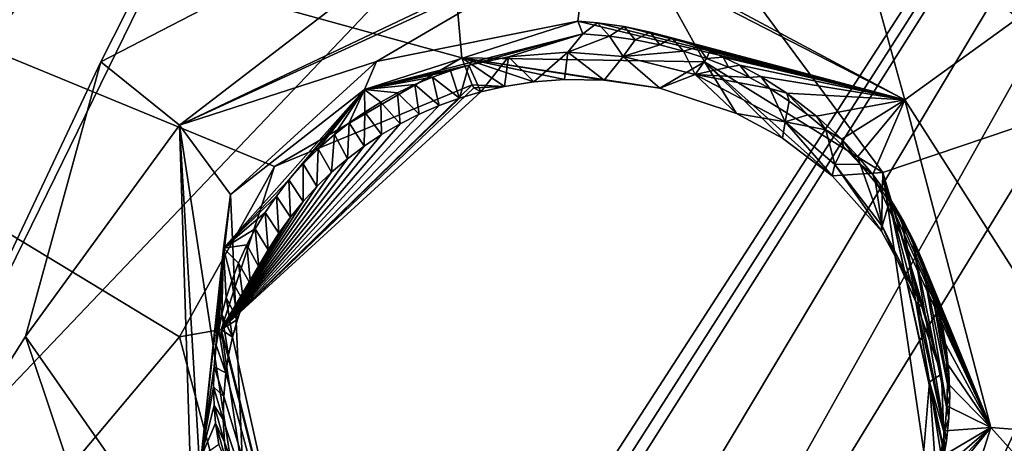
# Model space of a CAD drawing. Header units: millimetres. Extents: x -147 to 294, y -82 to 275.
# Tile 231 of 256: x 196.61 to 202.29, y 190.82 to 193.27. Entities that reach past the tile are written whole.
import ezdxf

# ---------------------------------------------------------------- set-up
doc = ezdxf.new("R2010")
doc.units = ezdxf.units.MM
doc.header["$LTSCALE"] = 67.506716
for name, color, linetype in [('1900', 7, 'CONTINUOUS'), ('1913', 7, 'CONTINUOUS'), ('1914', 7, 'CONTINUOUS'), ('1916', 7, 'CONTINUOUS'), ('2312', 7, 'CONTINUOUS'), ('2348', 7, 'CONTINUOUS'), ('2349', 7, 'CONTINUOUS'), ('2350', 7, 'CONTINUOUS'), ('2351', 7, 'CONTINUOUS'), ('2354', 7, 'CONTINUOUS'), ('2355', 7, 'CONTINUOUS'), ('2362', 7, 'CONTINUOUS'), ('2363', 7, 'CONTINUOUS'), ('753', 7, 'CONTINUOUS'), ('841', 7, 'CONTINUOUS')]:
    doc.layers.add(name, color=color, linetype=linetype)

msp = doc.modelspace()

# ---------------------------------------------------------------- linework, layer by layer
at = {"layer": '1900', "linetype": 'CONTINUOUS'}
for points in [[(198.898, 196.0161, -13.6847), (191.3163, 195.2094, -14.6627), (199.1613, 193.046, -14.4995), (198.898, 196.0161, -13.6847)], [(206.5028, 194.0465, -13.7601), (198.898, 196.0161, -13.6847), (201.5866, 192.3837, -14.5107), (206.5028, 194.0465, -13.7601)], [(201.5866, 192.3837, -14.5107), (198.898, 196.0161, -13.6847), (200.5607, 193.0225, -14.3995), (201.5866, 192.3837, -14.5107)], [(200.5607, 193.0225, -14.3995), (198.898, 196.0161, -13.6847), (199.1613, 193.046, -14.4995), (200.5607, 193.0225, -14.3995)], [(199.1613, 193.046, -14.4995), (191.3163, 195.2094, -14.6627), (198.0818, 192.4189, -14.7682), (199.1613, 193.046, -14.4995)], [(198.0818, 192.4189, -14.7682), (191.3163, 195.2094, -14.6627), (197.5349, 191.4355, -15.0997), (198.0818, 192.4189, -14.7682)], [(197.5349, 191.4355, -15.0997), (191.3163, 195.2094, -14.6627), (195.3507, 188.8339, -16.0673), (197.5349, 191.4355, -15.0997)], [(202.0897, 190.0865, -15.1464), (206.5028, 194.0465, -13.7601), (201.5866, 192.3837, -14.5107), (202.0897, 190.0865, -15.1464)], [(207.7067, 193.2453, -13.9385), (206.5028, 194.0465, -13.7601), (202.0897, 190.0865, -15.1464), (207.7067, 193.2453, -13.9385)], [(212.367, 191.5725, -14.2943), (207.7067, 193.2453, -13.9385), (202.0897, 190.0865, -15.1464), (212.367, 191.5725, -14.2943)], [(198.0882, 189.3691, -15.659), (197.5349, 191.4355, -15.0997), (195.3507, 188.8339, -16.0673), (198.0882, 189.3691, -15.659)]]:
    msp.add_3dface(points, dxfattribs=at)
at = {"layer": '1913', "linetype": 'CONTINUOUS'}
for points in [[(199.1613, 193.046, -14.4995), (198.0818, 192.4189, -14.7682), (199.221, 192.8899, -14.6086), (199.1613, 193.046, -14.4995)], [(199.221, 192.8899, -14.6086), (198.0818, 192.4189, -14.7682), (197.7754, 191.4794, -15.1712), (199.221, 192.8899, -14.6086)], [(199.221, 192.8899, -14.6086), (197.7754, 191.4794, -15.1712), (199.2297, 192.8733, -14.6356), (199.221, 192.8899, -14.6086)], [(199.2297, 192.8733, -14.6356), (197.7754, 191.4794, -15.1712), (199.271, 192.8497, -14.8571), (199.2297, 192.8733, -14.6356)], [(199.271, 192.8497, -14.8571), (197.7754, 191.4794, -15.1712), (199.149, 192.8134, -14.8808), (199.271, 192.8497, -14.8571)], [(199.149, 192.8134, -14.8808), (197.7754, 191.4794, -15.1712), (199.0305, 192.7703, -14.9062), (199.149, 192.8134, -14.8808)], [(199.0305, 192.7703, -14.9062), (197.7754, 191.4794, -15.1712), (198.9158, 192.7207, -14.9332), (199.0305, 192.7703, -14.9062)], [(198.9158, 192.7207, -14.9332), (197.7754, 191.4794, -15.1712), (198.8052, 192.6648, -14.9616), (198.9158, 192.7207, -14.9332)], [(198.8052, 192.6648, -14.9616), (197.7754, 191.4794, -15.1712), (198.6992, 192.603, -14.9914), (198.8052, 192.6648, -14.9616)], [(198.6992, 192.603, -14.9914), (197.7754, 191.4794, -15.1712), (198.5979, 192.5356, -15.0224), (198.6992, 192.603, -14.9914)], [(198.5979, 192.5356, -15.0224), (197.7754, 191.4794, -15.1712), (198.5018, 192.4629, -15.0544), (198.5979, 192.5356, -15.0224)], [(198.5018, 192.4629, -15.0544), (197.7754, 191.4794, -15.1712), (198.411, 192.3853, -15.0875), (198.5018, 192.4629, -15.0544)], [(198.0818, 192.4189, -14.7682), (197.5349, 191.4355, -15.0997), (197.7754, 191.4794, -15.1712), (198.0818, 192.4189, -14.7682)], [(198.411, 192.3853, -15.0875), (197.7754, 191.4794, -15.1712), (198.3259, 192.3032, -15.1212), (198.411, 192.3853, -15.0875)], [(198.3259, 192.3032, -15.1212), (197.7754, 191.4794, -15.1712), (198.2467, 192.2172, -15.1556), (198.3259, 192.3032, -15.1212)], [(198.2467, 192.2172, -15.1556), (197.7754, 191.4794, -15.1712), (198.1736, 192.1274, -15.1904), (198.2467, 192.2172, -15.1556)], [(198.1736, 192.1274, -15.1904), (197.7754, 191.4794, -15.1712), (198.1066, 192.0343, -15.2255), (198.1736, 192.1274, -15.1904)], [(198.1066, 192.0343, -15.2255), (197.7754, 191.4794, -15.1712), (198.046, 191.9383, -15.2609), (198.1066, 192.0343, -15.2255)], [(198.046, 191.9383, -15.2609), (197.7754, 191.4794, -15.1712), (197.9918, 191.8401, -15.2963), (198.046, 191.9383, -15.2609)], [(197.9918, 191.8401, -15.2963), (197.7754, 191.4794, -15.1712), (197.9443, 191.7403, -15.3314), (197.9918, 191.8401, -15.2963)], [(197.9443, 191.7403, -15.3314), (197.7754, 191.4794, -15.1712), (197.9032, 191.6392, -15.3661), (197.9443, 191.7403, -15.3314)], [(197.9032, 191.6392, -15.3661), (197.7754, 191.4794, -15.1712), (197.8684, 191.5368, -15.4006), (197.9032, 191.6392, -15.3661)], [(197.8684, 191.5368, -15.4006), (197.7754, 191.4794, -15.1712), (197.8399, 191.4338, -15.4347), (197.8684, 191.5368, -15.4006)], [(197.5349, 191.4355, -15.0997), (198.0882, 189.3691, -15.659), (197.7754, 191.4794, -15.1712), (197.5349, 191.4355, -15.0997)], [(198.0882, 189.3691, -15.659), (198.2601, 189.5416, -15.6996), (197.7754, 191.4794, -15.1712), (198.0882, 189.3691, -15.659)], [(197.7754, 191.4794, -15.1712), (198.2601, 189.5416, -15.6996), (197.8399, 191.4338, -15.4347), (197.7754, 191.4794, -15.1712)], [(197.8399, 191.4338, -15.4347), (198.2601, 189.5416, -15.6996), (197.8177, 191.3307, -15.468), (197.8399, 191.4338, -15.4347)], [(197.8177, 191.3307, -15.468), (198.2601, 189.5416, -15.6996), (197.8016, 191.2281, -15.5006), (197.8177, 191.3307, -15.468)], [(197.8016, 191.2281, -15.5006), (198.2601, 189.5416, -15.6996), (197.7893, 191.0927, -15.5426), (197.8016, 191.2281, -15.5006)], [(197.7893, 191.0927, -15.5426), (198.2601, 189.5416, -15.6996), (197.787, 190.9591, -15.5829), (197.7893, 191.0927, -15.5426)], [(197.787, 190.9591, -15.5829), (198.2601, 189.5416, -15.6996), (197.794, 190.8283, -15.6214), (197.787, 190.9591, -15.5829)], [(197.794, 190.8283, -15.6214), (198.2601, 189.5416, -15.6996), (197.8097, 190.7008, -15.658), (197.794, 190.8283, -15.6214)]]:
    msp.add_3dface(points, dxfattribs=at)
at = {"layer": '1914', "linetype": 'CONTINUOUS'}
for points in [[(200.5607, 193.0225, -14.3995), (199.1613, 193.046, -14.4995), (200.3024, 192.8716, -14.7442), (200.5607, 193.0225, -14.3995)], [(199.1613, 193.046, -14.4995), (199.221, 192.8899, -14.6086), (199.4078, 192.8812, -14.8333), (199.1613, 193.046, -14.4995)], [(200.3024, 192.8716, -14.7442), (199.1613, 193.046, -14.4995), (199.9809, 192.9173, -14.7632), (200.3024, 192.8716, -14.7442)], [(199.9809, 192.9173, -14.7632), (199.1613, 193.046, -14.4995), (199.7531, 192.9212, -14.7855), (199.9809, 192.9173, -14.7632)], [(199.7531, 192.9212, -14.7855), (199.1613, 193.046, -14.4995), (199.5762, 192.9076, -14.8079), (199.7531, 192.9212, -14.7855)], [(199.5762, 192.9076, -14.8079), (199.1613, 193.046, -14.4995), (199.4078, 192.8812, -14.8333), (199.5762, 192.9076, -14.8079)], [(200.7445, 192.7248, -14.7437), (200.5607, 193.0225, -14.3995), (200.3024, 192.8716, -14.7442), (200.7445, 192.7248, -14.7437)], [(201.5866, 192.3837, -14.5107), (200.5607, 193.0225, -14.3995), (201.2946, 192.3642, -14.7974), (201.5866, 192.3837, -14.5107)], [(201.2946, 192.3642, -14.7974), (200.5607, 193.0225, -14.3995), (201.0093, 192.5814, -14.7604), (201.2946, 192.3642, -14.7974)], [(201.0093, 192.5814, -14.7604), (200.5607, 193.0225, -14.3995), (200.7445, 192.7248, -14.7437), (201.0093, 192.5814, -14.7604)], [(199.221, 192.8899, -14.6086), (199.2297, 192.8733, -14.6356), (199.4078, 192.8812, -14.8333), (199.221, 192.8899, -14.6086)], [(199.2297, 192.8733, -14.6356), (199.271, 192.8497, -14.8571), (199.4078, 192.8812, -14.8333), (199.2297, 192.8733, -14.6356)], [(201.5801, 192.0461, -14.865), (201.5866, 192.3837, -14.5107), (201.2946, 192.3642, -14.7974), (201.5801, 192.0461, -14.865)], [(201.8223, 191.6008, -14.9753), (201.5866, 192.3837, -14.5107), (201.5801, 192.0461, -14.865), (201.8223, 191.6008, -14.9753)], [(202.0897, 190.0865, -15.1464), (201.5866, 192.3837, -14.5107), (201.9122, 190.1729, -15.2068), (202.0897, 190.0865, -15.1464)], [(201.9122, 190.1729, -15.2068), (201.5866, 192.3837, -14.5107), (201.9432, 190.7684, -15.2136), (201.9122, 190.1729, -15.2068)], [(201.9432, 190.7684, -15.2136), (201.5866, 192.3837, -14.5107), (201.9253, 191.2214, -15.0793), (201.9432, 190.7684, -15.2136)], [(201.9253, 191.2214, -15.0793), (201.5866, 192.3837, -14.5107), (201.8223, 191.6008, -14.9753), (201.9253, 191.2214, -15.0793)]]:
    msp.add_3dface(points, dxfattribs=at)
at = {"layer": '1916', "linetype": 'CONTINUOUS'}
msp.add_3dface([(212.367, 191.5725, -14.2943), (202.0897, 190.0865, -15.1464), (211.8759, 190.676, -14.5637), (212.367, 191.5725, -14.2943)], dxfattribs=at)
at = {"layer": '2312', "linetype": 'CONTINUOUS'}
for points in [[(192.3416, 195.9108, -16.7509), (198.8957, 196.6099, -15.9141), (193.5986, 189.0786, -18.5848), (192.3416, 195.9108, -16.7509)], [(193.5986, 189.0786, -18.5848), (198.8957, 196.6099, -15.9141), (195.3974, 189.4536, -18.2883), (193.5986, 189.0786, -18.5848)], [(195.3974, 189.4536, -18.2883), (198.8957, 196.6099, -15.9141), (197.081, 193.0223, -17.0838), (195.3974, 189.4536, -18.2883)], [(197.081, 193.0223, -17.0838), (198.8957, 196.6099, -15.9141), (199.9263, 194.4957, -16.4247), (197.081, 193.0223, -17.0838)], [(196.6463, 191.438, -17.5832), (195.3974, 189.4536, -18.2883), (197.081, 193.0223, -17.0838), (196.6463, 191.438, -17.5832)], [(197.1903, 189.8117, -18.0131), (195.3974, 189.4536, -18.2883), (196.6463, 191.438, -17.5832), (197.1903, 189.8117, -18.0131)]]:
    msp.add_3dface(points, dxfattribs=at)
at = {"layer": '2348', "linetype": 'CONTINUOUS'}
for points in [[(202.2104, 190.9133, -16.9509), (202.0715, 190.4759, -17.0888), (201.8318, 190.4476, -16.2995), (202.2104, 190.9133, -16.9509)], [(201.8659, 190.5439, -16.2635), (202.2104, 190.9133, -16.9509), (201.8318, 190.4476, -16.2995), (201.8659, 190.5439, -16.2635)], [(201.8948, 190.6417, -16.228), (202.2104, 190.9133, -16.9509), (201.8659, 190.5439, -16.2635), (201.8948, 190.6417, -16.228)], [(201.9185, 190.7407, -16.1929), (202.2104, 190.9133, -16.9509), (201.8948, 190.6417, -16.228), (201.9185, 190.7407, -16.1929)], [(202.7755, 190.2847, -17.4465), (202.0715, 190.4759, -17.0888), (202.2104, 190.9133, -16.9509), (202.7755, 190.2847, -17.4465)], [(202.9573, 190.8565, -17.2661), (202.7755, 190.2847, -17.4465), (202.2104, 190.9133, -16.9509), (202.9573, 190.8565, -17.2661)]]:
    msp.add_3dface(points, dxfattribs=at)
at = {"layer": '2349', "linetype": 'CONTINUOUS'}
for points in [[(199.8934, 193.7804, -16.3607), (201.3502, 194.1214, -16.4266), (201.7137, 192.8035, -16.4282), (199.8934, 193.7804, -16.3607)], [(201.3502, 194.1214, -16.4266), (202.3646, 193.2747, -16.6005), (201.7137, 192.8035, -16.4282), (201.3502, 194.1214, -16.4266)], [(199.8934, 193.7804, -16.3607), (201.7137, 192.8035, -16.4282), (199.8905, 193.7412, -16.3403), (199.8934, 193.7804, -16.3607)], [(199.8905, 193.7412, -16.3403), (201.7137, 192.8035, -16.4282), (199.8304, 193.2569, -15.7198), (199.8905, 193.7412, -16.3403)], [(199.8304, 193.2569, -15.7198), (201.7137, 192.8035, -16.4282), (199.9441, 193.2472, -15.7044), (199.8304, 193.2569, -15.7198)], [(202.3646, 193.2747, -16.6005), (202.9573, 190.8565, -17.2661), (201.7137, 192.8035, -16.4282), (202.3646, 193.2747, -16.6005)], [(199.9441, 193.2472, -15.7044), (201.7137, 192.8035, -16.4282), (200.097, 193.2255, -15.6868), (199.9441, 193.2472, -15.7044)], [(200.097, 193.2255, -15.6868), (201.7137, 192.8035, -16.4282), (200.2473, 193.1942, -15.6729), (200.097, 193.2255, -15.6868)], [(200.2473, 193.1942, -15.6729), (201.7137, 192.8035, -16.4282), (200.3724, 193.1603, -15.6638), (200.2473, 193.1942, -15.6729)], [(200.3724, 193.1603, -15.6638), (201.7137, 192.8035, -16.4282), (200.525, 193.1088, -15.6562), (200.3724, 193.1603, -15.6638)], [(200.525, 193.1088, -15.6562), (201.7137, 192.8035, -16.4282), (200.5897, 193.0833, -15.6541), (200.525, 193.1088, -15.6562)], [(200.5897, 193.0833, -15.6541), (201.7137, 192.8035, -16.4282), (200.6682, 193.0494, -15.6525), (200.5897, 193.0833, -15.6541)], [(200.6682, 193.0494, -15.6525), (201.7137, 192.8035, -16.4282), (200.7644, 193.0032, -15.6521), (200.6682, 193.0494, -15.6525)], [(200.7644, 193.0032, -15.6521), (201.7137, 192.8035, -16.4282), (200.8836, 192.938, -15.6541), (200.7644, 193.0032, -15.6521)], [(200.8836, 192.938, -15.6541), (201.7137, 192.8035, -16.4282), (201.0341, 192.8421, -15.6611), (200.8836, 192.938, -15.6541)], [(201.0341, 192.8421, -15.6611), (201.7137, 192.8035, -16.4282), (201.2062, 192.71, -15.6759), (201.0341, 192.8421, -15.6611)], [(201.2062, 192.71, -15.6759), (201.7137, 192.8035, -16.4282), (201.3514, 192.5757, -15.6962), (201.2062, 192.71, -15.6759)], [(201.3514, 192.5757, -15.6962), (201.7137, 192.8035, -16.4282), (201.4441, 192.4762, -15.7138), (201.3514, 192.5757, -15.6962)], [(201.4441, 192.4762, -15.7138), (201.7137, 192.8035, -16.4282), (201.5292, 192.3727, -15.7334), (201.4441, 192.4762, -15.7138)], [(201.7137, 192.8035, -16.4282), (202.2104, 190.9133, -16.9509), (201.5292, 192.3727, -15.7334), (201.7137, 192.8035, -16.4282)], [(202.9573, 190.8565, -17.2661), (202.2104, 190.9133, -16.9509), (201.7137, 192.8035, -16.4282), (202.9573, 190.8565, -17.2661)], [(201.5292, 192.3727, -15.7334), (202.2104, 190.9133, -16.9509), (201.5985, 192.2777, -15.7526), (201.5292, 192.3727, -15.7334)], [(201.5985, 192.2777, -15.7526), (202.2104, 190.9133, -16.9509), (201.6513, 192.1974, -15.7702), (201.5985, 192.2777, -15.7526)], [(201.6513, 192.1974, -15.7702), (202.2104, 190.9133, -16.9509), (201.7061, 192.1043, -15.792), (201.6513, 192.1974, -15.7702)], [(201.7061, 192.1043, -15.792), (202.2104, 190.9133, -16.9509), (201.7697, 191.98, -15.8221), (201.7061, 192.1043, -15.792)], [(201.7697, 191.98, -15.8221), (202.2104, 190.9133, -16.9509), (201.81, 191.8883, -15.8451), (201.7697, 191.98, -15.8221)], [(201.81, 191.8883, -15.8451), (202.2104, 190.9133, -16.9509), (201.85, 191.7824, -15.8728), (201.81, 191.8883, -15.8451)], [(201.85, 191.7824, -15.8728), (202.2104, 190.9133, -16.9509), (201.8868, 191.6647, -15.9047), (201.85, 191.7824, -15.8728)], [(201.8868, 191.6647, -15.9047), (202.2104, 190.9133, -16.9509), (201.9168, 191.542, -15.9391), (201.8868, 191.6647, -15.9047)], [(201.9168, 191.542, -15.9391), (202.2104, 190.9133, -16.9509), (201.9395, 191.4135, -15.9764), (201.9168, 191.542, -15.9391)], [(201.9395, 191.4135, -15.9764), (202.2104, 190.9133, -16.9509), (201.9535, 191.2882, -16.014), (201.9395, 191.4135, -15.9764)], [(201.9535, 191.2882, -16.014), (202.2104, 190.9133, -16.9509), (201.9592, 191.1683, -16.0513), (201.9535, 191.2882, -16.014)], [(201.9592, 191.1683, -16.0513), (202.2104, 190.9133, -16.9509), (201.957, 191.038, -16.0931), (201.9592, 191.1683, -16.0513)], [(201.957, 191.038, -16.0931), (202.2104, 190.9133, -16.9509), (201.9443, 190.8942, -16.1406), (201.957, 191.038, -16.0931)], [(202.2104, 190.9133, -16.9509), (201.9185, 190.7407, -16.1929), (201.9443, 190.8942, -16.1406), (202.2104, 190.9133, -16.9509)]]:
    msp.add_3dface(points, dxfattribs=at)
at = {"layer": '2350', "linetype": 'CONTINUOUS'}
for points in [[(197.081, 193.0223, -17.0838), (199.9263, 194.4957, -16.4247), (197.5354, 192.6567, -16.9599), (197.081, 193.0223, -17.0838)], [(199.9263, 194.4957, -16.4247), (199.8934, 193.7804, -16.3607), (197.5354, 192.6567, -16.9599), (199.9263, 194.4957, -16.4247)], [(199.8934, 193.7804, -16.3607), (199.8905, 193.7412, -16.3403), (197.5354, 192.6567, -16.9599), (199.8934, 193.7804, -16.3607)], [(197.5354, 192.6567, -16.9599), (199.8905, 193.7412, -16.3403), (198.6703, 193.025, -15.984), (197.5354, 192.6567, -16.9599)], [(199.8905, 193.7412, -16.3403), (199.8304, 193.2569, -15.7198), (198.6703, 193.025, -15.984), (199.8905, 193.7412, -16.3403)], [(197.8276, 192.2564, -16.3677), (197.5354, 192.6567, -16.9599), (198.6703, 193.025, -15.984), (197.8276, 192.2564, -16.3677)], [(196.6463, 191.438, -17.5832), (197.081, 193.0223, -17.0838), (197.5354, 192.6567, -16.9599), (196.6463, 191.438, -17.5832)], [(197.6177, 190.0489, -17.7402), (196.6463, 191.438, -17.5832), (197.5354, 192.6567, -16.9599), (197.6177, 190.0489, -17.7402)], [(197.9244, 190.1001, -17.0354), (197.6864, 190.0779, -17.6572), (197.5354, 192.6567, -16.9599), (197.9244, 190.1001, -17.0354)], [(197.9244, 190.1001, -17.0354), (197.5354, 192.6567, -16.9599), (197.8276, 192.2564, -16.3677), (197.9244, 190.1001, -17.0354)], [(197.6864, 190.0779, -17.6572), (197.6177, 190.0489, -17.7402), (197.5354, 192.6567, -16.9599), (197.6864, 190.0779, -17.6572)], [(197.1903, 189.8117, -18.0131), (196.6463, 191.438, -17.5832), (197.6177, 190.0489, -17.7402), (197.1903, 189.8117, -18.0131)]]:
    msp.add_3dface(points, dxfattribs=at)
at = {"layer": '2351', "linetype": 'CONTINUOUS'}
for points in [[(198.6703, 193.025, -15.984), (199.8304, 193.2569, -15.7198), (198.5999, 192.8625, -15.641), (198.6703, 193.025, -15.984)], [(198.5999, 192.8625, -15.641), (199.8304, 193.2569, -15.7198), (199.859, 193.1847, -15.4482), (198.5999, 192.8625, -15.641)], [(197.8276, 192.2564, -16.3677), (198.6703, 193.025, -15.984), (198.5999, 192.8625, -15.641), (197.8276, 192.2564, -16.3677)], [(197.7878, 191.9479, -15.9737), (197.8276, 192.2564, -16.3677), (198.5999, 192.8625, -15.641), (197.7878, 191.9479, -15.9737)], [(197.9244, 190.1001, -17.0354), (197.8276, 192.2564, -16.3677), (197.6588, 190.7438, -16.3362), (197.9244, 190.1001, -17.0354)], [(197.6588, 190.7438, -16.3362), (197.8276, 192.2564, -16.3677), (197.7878, 191.9479, -15.9737), (197.6588, 190.7438, -16.3362)]]:
    msp.add_3dface(points, dxfattribs=at)
at = {"layer": '2354', "linetype": 'CONTINUOUS'}
for points in [[(199.8304, 193.2569, -15.7198), (199.9441, 193.2472, -15.7044), (199.859, 193.1847, -15.4482), (199.8304, 193.2569, -15.7198)], [(199.859, 193.1847, -15.4482), (199.9441, 193.2472, -15.7044), (200.012, 193.1708, -15.4406), (199.859, 193.1847, -15.4482)], [(199.9441, 193.2472, -15.7044), (200.097, 193.2255, -15.6868), (200.012, 193.1708, -15.4406), (199.9441, 193.2472, -15.7044)], [(200.012, 193.1708, -15.4406), (200.097, 193.2255, -15.6868), (200.1597, 193.1495, -15.4355), (200.012, 193.1708, -15.4406)], [(200.097, 193.2255, -15.6868), (200.2473, 193.1942, -15.6729), (200.1597, 193.1495, -15.4355), (200.097, 193.2255, -15.6868)], [(200.1597, 193.1495, -15.4355), (200.2473, 193.1942, -15.6729), (200.3023, 193.1209, -15.4331), (200.1597, 193.1495, -15.4355)], [(200.2473, 193.1942, -15.6729), (200.3724, 193.1603, -15.6638), (200.3023, 193.1209, -15.4331), (200.2473, 193.1942, -15.6729)], [(200.3023, 193.1209, -15.4331), (200.3724, 193.1603, -15.6638), (200.4397, 193.0849, -15.4332), (200.3023, 193.1209, -15.4331)], [(200.3724, 193.1603, -15.6638), (200.525, 193.1088, -15.6562), (200.4397, 193.0849, -15.4332), (200.3724, 193.1603, -15.6638)], [(200.4397, 193.0849, -15.4332), (200.525, 193.1088, -15.6562), (200.5719, 193.0416, -15.4359), (200.4397, 193.0849, -15.4332)], [(200.525, 193.1088, -15.6562), (200.5897, 193.0833, -15.6541), (200.5719, 193.0416, -15.4359), (200.525, 193.1088, -15.6562)], [(200.5897, 193.0833, -15.6541), (200.6682, 193.0494, -15.6525), (200.5719, 193.0416, -15.4359), (200.5897, 193.0833, -15.6541)], [(200.5719, 193.0416, -15.4359), (200.6682, 193.0494, -15.6525), (200.6987, 192.9909, -15.4412), (200.5719, 193.0416, -15.4359)], [(200.6682, 193.0494, -15.6525), (200.7644, 193.0032, -15.6521), (200.6987, 192.9909, -15.4412), (200.6682, 193.0494, -15.6525)], [(200.6987, 192.9909, -15.4412), (200.7644, 193.0032, -15.6521), (200.8201, 192.933, -15.449), (200.6987, 192.9909, -15.4412)], [(200.7644, 193.0032, -15.6521), (200.8836, 192.938, -15.6541), (200.8201, 192.933, -15.449), (200.7644, 193.0032, -15.6521)], [(200.8201, 192.933, -15.449), (200.8836, 192.938, -15.6541), (200.9364, 192.8679, -15.4594), (200.8201, 192.933, -15.449)], [(200.8836, 192.938, -15.6541), (201.0341, 192.8421, -15.6611), (200.9364, 192.8679, -15.4594), (200.8836, 192.938, -15.6541)], [(200.9364, 192.8679, -15.4594), (201.0341, 192.8421, -15.6611), (201.0481, 192.7957, -15.4722), (200.9364, 192.8679, -15.4594)], [(201.0341, 192.8421, -15.6611), (201.2062, 192.71, -15.6759), (201.1554, 192.7166, -15.4874), (201.0341, 192.8421, -15.6611)], [(201.0481, 192.7957, -15.4722), (201.0341, 192.8421, -15.6611), (201.1554, 192.7166, -15.4874), (201.0481, 192.7957, -15.4722)], [(201.1554, 192.7166, -15.4874), (201.2062, 192.71, -15.6759), (201.2598, 192.6294, -15.5052), (201.1554, 192.7166, -15.4874)], [(201.2062, 192.71, -15.6759), (201.3514, 192.5757, -15.6962), (201.2598, 192.6294, -15.5052), (201.2062, 192.71, -15.6759)], [(201.2598, 192.6294, -15.5052), (201.3514, 192.5757, -15.6962), (201.3609, 192.5342, -15.5256), (201.2598, 192.6294, -15.5052)], [(201.3514, 192.5757, -15.6962), (201.4441, 192.4762, -15.7138), (201.457, 192.4325, -15.5483), (201.3514, 192.5757, -15.6962)], [(201.3609, 192.5342, -15.5256), (201.3514, 192.5757, -15.6962), (201.457, 192.4325, -15.5483), (201.3609, 192.5342, -15.5256)], [(201.4441, 192.4762, -15.7138), (201.5292, 192.3727, -15.7334), (201.457, 192.4325, -15.5483), (201.4441, 192.4762, -15.7138)], [(201.457, 192.4325, -15.5483), (201.5292, 192.3727, -15.7334), (201.5459, 192.3262, -15.573), (201.457, 192.4325, -15.5483)], [(201.5292, 192.3727, -15.7334), (201.5985, 192.2777, -15.7526), (201.5459, 192.3262, -15.573), (201.5292, 192.3727, -15.7334)], [(201.5459, 192.3262, -15.573), (201.5985, 192.2777, -15.7526), (201.6257, 192.2168, -15.5991), (201.5459, 192.3262, -15.573)], [(201.5985, 192.2777, -15.7526), (201.6513, 192.1974, -15.7702), (201.6257, 192.2168, -15.5991), (201.5985, 192.2777, -15.7526)], [(201.6257, 192.2168, -15.5991), (201.6513, 192.1974, -15.7702), (201.6968, 192.1033, -15.6272), (201.6257, 192.2168, -15.5991)], [(201.6513, 192.1974, -15.7702), (201.7061, 192.1043, -15.792), (201.6968, 192.1033, -15.6272), (201.6513, 192.1974, -15.7702)], [(201.6968, 192.1033, -15.6272), (201.7061, 192.1043, -15.792), (201.7606, 191.9845, -15.6573), (201.6968, 192.1033, -15.6272)], [(201.7061, 192.1043, -15.792), (201.7697, 191.98, -15.8221), (201.7606, 191.9845, -15.6573), (201.7061, 192.1043, -15.792)], [(201.7606, 191.9845, -15.6573), (201.7697, 191.98, -15.8221), (201.8166, 191.8619, -15.6891), (201.7606, 191.9845, -15.6573)], [(201.7697, 191.98, -15.8221), (201.81, 191.8883, -15.8451), (201.8166, 191.8619, -15.6891), (201.7697, 191.98, -15.8221)], [(201.81, 191.8883, -15.8451), (201.85, 191.7824, -15.8728), (201.8166, 191.8619, -15.6891), (201.81, 191.8883, -15.8451)], [(201.8166, 191.8619, -15.6891), (201.85, 191.7824, -15.8728), (201.8642, 191.7373, -15.7221), (201.8166, 191.8619, -15.6891)], [(201.85, 191.7824, -15.8728), (201.8868, 191.6647, -15.9047), (201.8642, 191.7373, -15.7221), (201.85, 191.7824, -15.8728)], [(201.8642, 191.7373, -15.7221), (201.8868, 191.6647, -15.9047), (201.9029, 191.6123, -15.7559), (201.8642, 191.7373, -15.7221)], [(201.8868, 191.6647, -15.9047), (201.9168, 191.542, -15.9391), (201.9029, 191.6123, -15.7559), (201.8868, 191.6647, -15.9047)], [(201.9029, 191.6123, -15.7559), (201.9168, 191.542, -15.9391), (201.9331, 191.4862, -15.7906), (201.9029, 191.6123, -15.7559)], [(201.9168, 191.542, -15.9391), (201.9395, 191.4135, -15.9764), (201.9331, 191.4862, -15.7906), (201.9168, 191.542, -15.9391)], [(201.9331, 191.4862, -15.7906), (201.9395, 191.4135, -15.9764), (201.955, 191.3579, -15.8266), (201.9331, 191.4862, -15.7906)], [(201.9395, 191.4135, -15.9764), (201.9535, 191.2882, -16.014), (201.955, 191.3579, -15.8266), (201.9395, 191.4135, -15.9764)], [(201.955, 191.3579, -15.8266), (201.9535, 191.2882, -16.014), (201.9684, 191.2282, -15.8636), (201.955, 191.3579, -15.8266)], [(201.9535, 191.2882, -16.014), (201.9592, 191.1683, -16.0513), (201.9684, 191.2282, -15.8636), (201.9535, 191.2882, -16.014)], [(201.9684, 191.2282, -15.8636), (201.9592, 191.1683, -16.0513), (201.9728, 191.0978, -15.9014), (201.9684, 191.2282, -15.8636)], [(201.9592, 191.1683, -16.0513), (201.957, 191.038, -16.0931), (201.9728, 191.0978, -15.9014), (201.9592, 191.1683, -16.0513)], [(201.9728, 191.0978, -15.9014), (201.957, 191.038, -16.0931), (201.968, 190.9674, -15.9399), (201.9728, 191.0978, -15.9014)], [(201.957, 191.038, -16.0931), (201.9443, 190.8942, -16.1406), (201.968, 190.9674, -15.9399), (201.957, 191.038, -16.0931)], [(201.968, 190.9674, -15.9399), (201.9443, 190.8942, -16.1406), (201.9539, 190.8371, -15.979), (201.968, 190.9674, -15.9399)], [(201.9443, 190.8942, -16.1406), (201.9185, 190.7407, -16.1929), (201.9539, 190.8371, -15.979), (201.9443, 190.8942, -16.1406)], [(201.9539, 190.8371, -15.979), (201.9185, 190.7407, -16.1929), (201.9309, 190.7061, -16.019), (201.9539, 190.8371, -15.979)]]:
    msp.add_3dface(points, dxfattribs=at)
at = {"layer": '2355', "linetype": 'CONTINUOUS'}
for points in [[(198.5999, 192.8625, -15.641), (199.859, 193.1847, -15.4482), (199.2018, 193.0026, -15.5519), (198.5999, 192.8625, -15.641)], [(199.2018, 193.0026, -15.5519), (199.859, 193.1847, -15.4482), (199.431, 193.0516, -15.5197), (199.2018, 193.0026, -15.5519)], [(199.431, 193.0516, -15.5197), (199.859, 193.1847, -15.4482), (199.7724, 193.0782, -15.4854), (199.431, 193.0516, -15.5197)], [(199.859, 193.1847, -15.4482), (200.012, 193.1708, -15.4406), (199.7724, 193.0782, -15.4854), (199.859, 193.1847, -15.4482)], [(199.7724, 193.0782, -15.4854), (200.012, 193.1708, -15.4406), (200.0918, 193.0538, -15.4681), (199.7724, 193.0782, -15.4854)], [(200.012, 193.1708, -15.4406), (200.1597, 193.1495, -15.4355), (200.0918, 193.0538, -15.4681), (200.012, 193.1708, -15.4406)], [(200.1597, 193.1495, -15.4355), (200.3023, 193.1209, -15.4331), (200.0918, 193.0538, -15.4681), (200.1597, 193.1495, -15.4355)], [(200.3023, 193.1209, -15.4331), (200.4397, 193.0849, -15.4332), (200.0918, 193.0538, -15.4681), (200.3023, 193.1209, -15.4331)], [(200.0918, 193.0538, -15.4681), (200.4397, 193.0849, -15.4332), (200.5064, 192.9492, -15.4672), (200.0918, 193.0538, -15.4681)], [(200.4397, 193.0849, -15.4332), (200.5719, 193.0416, -15.4359), (200.5064, 192.9492, -15.4672), (200.4397, 193.0849, -15.4332)], [(200.5719, 193.0416, -15.4359), (200.6987, 192.9909, -15.4412), (200.5064, 192.9492, -15.4672), (200.5719, 193.0416, -15.4359)], [(199.096, 192.9708, -15.5695), (198.5999, 192.8625, -15.641), (199.2018, 193.0026, -15.5519), (199.096, 192.9708, -15.5695)], [(198.9921, 192.9336, -15.5885), (198.5999, 192.8625, -15.641), (199.096, 192.9708, -15.5695), (198.9921, 192.9336, -15.5885)], [(200.6987, 192.9909, -15.4412), (200.8201, 192.933, -15.449), (200.5064, 192.9492, -15.4672), (200.6987, 192.9909, -15.4412)], [(198.8905, 192.8911, -15.609), (198.5999, 192.8625, -15.641), (198.9921, 192.9336, -15.5885), (198.8905, 192.8911, -15.609)], [(200.8201, 192.933, -15.449), (200.9364, 192.8679, -15.4594), (200.5064, 192.9492, -15.4672), (200.8201, 192.933, -15.449)], [(200.5064, 192.9492, -15.4672), (200.9364, 192.8679, -15.4594), (201.025, 192.6773, -15.5079), (200.5064, 192.9492, -15.4672)], [(197.7878, 191.9479, -15.9737), (198.5999, 192.8625, -15.641), (198.1654, 192.3421, -15.8273), (197.7878, 191.9479, -15.9737)], [(198.1654, 192.3421, -15.8273), (198.5999, 192.8625, -15.641), (198.2467, 192.4341, -15.7938), (198.1654, 192.3421, -15.8273)], [(198.2467, 192.4341, -15.7938), (198.5999, 192.8625, -15.641), (198.334, 192.5213, -15.7613), (198.2467, 192.4341, -15.7938)], [(198.334, 192.5213, -15.7613), (198.5999, 192.8625, -15.641), (198.4268, 192.6031, -15.73), (198.334, 192.5213, -15.7613)], [(198.4268, 192.6031, -15.73), (198.5999, 192.8625, -15.641), (198.5125, 192.67, -15.7036), (198.4268, 192.6031, -15.73)], [(198.5125, 192.67, -15.7036), (198.5999, 192.8625, -15.641), (198.602, 192.7325, -15.6782), (198.5125, 192.67, -15.7036)], [(198.7914, 192.8433, -15.6308), (198.5999, 192.8625, -15.641), (198.8905, 192.8911, -15.609), (198.7914, 192.8433, -15.6308)], [(198.602, 192.7325, -15.6782), (198.5999, 192.8625, -15.641), (198.6951, 192.7904, -15.6539), (198.602, 192.7325, -15.6782)], [(198.6951, 192.7904, -15.6539), (198.5999, 192.8625, -15.641), (198.7914, 192.8433, -15.6308), (198.6951, 192.7904, -15.6539)], [(200.9364, 192.8679, -15.4594), (201.0481, 192.7957, -15.4722), (201.025, 192.6773, -15.5079), (200.9364, 192.8679, -15.4594)], [(201.0481, 192.7957, -15.4722), (201.1554, 192.7166, -15.4874), (201.025, 192.6773, -15.5079), (201.0481, 192.7957, -15.4722)], [(201.1554, 192.7166, -15.4874), (201.2598, 192.6294, -15.5052), (201.025, 192.6773, -15.5079), (201.1554, 192.7166, -15.4874)], [(201.025, 192.6773, -15.5079), (201.2598, 192.6294, -15.5052), (201.3114, 192.4297, -15.5592), (201.025, 192.6773, -15.5079)], [(201.2598, 192.6294, -15.5052), (201.3609, 192.5342, -15.5256), (201.3114, 192.4297, -15.5592), (201.2598, 192.6294, -15.5052)], [(201.3609, 192.5342, -15.5256), (201.457, 192.4325, -15.5483), (201.3114, 192.4297, -15.5592), (201.3609, 192.5342, -15.5256)], [(201.3114, 192.4297, -15.5592), (201.457, 192.4325, -15.5483), (201.5842, 192.0739, -15.6434), (201.3114, 192.4297, -15.5592)], [(201.457, 192.4325, -15.5483), (201.5459, 192.3262, -15.573), (201.5842, 192.0739, -15.6434), (201.457, 192.4325, -15.5483)], [(198.0926, 192.2485, -15.8605), (197.7878, 191.9479, -15.9737), (198.1654, 192.3421, -15.8273), (198.0926, 192.2485, -15.8605)], [(201.5459, 192.3262, -15.573), (201.6257, 192.2168, -15.5991), (201.5842, 192.0739, -15.6434), (201.5459, 192.3262, -15.573)], [(198.0281, 192.1544, -15.8932), (197.7878, 191.9479, -15.9737), (198.0926, 192.2485, -15.8605), (198.0281, 192.1544, -15.8932)], [(201.5842, 192.0739, -15.6434), (201.6257, 192.2168, -15.5991), (201.7776, 191.6383, -15.7567), (201.5842, 192.0739, -15.6434)], [(201.6257, 192.2168, -15.5991), (201.6968, 192.1033, -15.6272), (201.7776, 191.6383, -15.7567), (201.6257, 192.2168, -15.5991)], [(197.9712, 192.0598, -15.9255), (197.7878, 191.9479, -15.9737), (198.0281, 192.1544, -15.8932), (197.9712, 192.0598, -15.9255)], [(197.9223, 191.9669, -15.9566), (197.7878, 191.9479, -15.9737), (197.9712, 192.0598, -15.9255), (197.9223, 191.9669, -15.9566)], [(201.6968, 192.1033, -15.6272), (201.7606, 191.9845, -15.6573), (201.9539, 190.8371, -15.979), (201.6968, 192.1033, -15.6272)], [(201.6968, 192.1033, -15.6272), (201.9539, 190.8371, -15.979), (201.7776, 191.6383, -15.7567), (201.6968, 192.1033, -15.6272)], [(197.6588, 190.7438, -16.3362), (197.7878, 191.9479, -15.9737), (197.7346, 191.2638, -16.1774), (197.6588, 190.7438, -16.3362)], [(197.7346, 191.2638, -16.1774), (197.7878, 191.9479, -15.9737), (197.7467, 191.3881, -16.14), (197.7346, 191.2638, -16.1774)], [(197.7467, 191.3881, -16.14), (197.7878, 191.9479, -15.9737), (197.7604, 191.4755, -16.1134), (197.7467, 191.3881, -16.14)], [(197.7604, 191.4755, -16.1134), (197.7878, 191.9479, -15.9737), (197.7792, 191.5668, -16.0852), (197.7604, 191.4755, -16.1134)], [(197.7792, 191.5668, -16.0852), (197.7878, 191.9479, -15.9737), (197.804, 191.6615, -16.0555), (197.7792, 191.5668, -16.0852)], [(197.8746, 191.8619, -15.9912), (197.7878, 191.9479, -15.9737), (197.9223, 191.9669, -15.9566), (197.8746, 191.8619, -15.9912)], [(197.804, 191.6615, -16.0555), (197.7878, 191.9479, -15.9737), (197.8355, 191.7601, -16.0241), (197.804, 191.6615, -16.0555)], [(197.8355, 191.7601, -16.0241), (197.7878, 191.9479, -15.9737), (197.8746, 191.8619, -15.9912), (197.8355, 191.7601, -16.0241)], [(201.7606, 191.9845, -15.6573), (201.8166, 191.8619, -15.6891), (201.968, 190.9674, -15.9399), (201.7606, 191.9845, -15.6573)], [(201.7606, 191.9845, -15.6573), (201.968, 190.9674, -15.9399), (201.9539, 190.8371, -15.979), (201.7606, 191.9845, -15.6573)], [(201.8166, 191.8619, -15.6891), (201.8642, 191.7373, -15.7221), (201.9728, 191.0978, -15.9014), (201.8166, 191.8619, -15.6891)], [(201.8166, 191.8619, -15.6891), (201.9728, 191.0978, -15.9014), (201.968, 190.9674, -15.9399), (201.8166, 191.8619, -15.6891)], [(201.8642, 191.7373, -15.7221), (201.9029, 191.6123, -15.7559), (201.9684, 191.2282, -15.8636), (201.8642, 191.7373, -15.7221)], [(201.8642, 191.7373, -15.7221), (201.9684, 191.2282, -15.8636), (201.9728, 191.0978, -15.9014), (201.8642, 191.7373, -15.7221)], [(201.7776, 191.6383, -15.7567), (201.9539, 190.8371, -15.979), (201.8562, 191.1768, -15.8861), (201.7776, 191.6383, -15.7567)], [(201.9029, 191.6123, -15.7559), (201.9331, 191.4862, -15.7906), (201.955, 191.3579, -15.8266), (201.9029, 191.6123, -15.7559)], [(201.9029, 191.6123, -15.7559), (201.955, 191.3579, -15.8266), (201.9684, 191.2282, -15.8636), (201.9029, 191.6123, -15.7559)], [(197.7309, 191.1478, -16.2116), (197.6588, 190.7438, -16.3362), (197.7346, 191.2638, -16.1774), (197.7309, 191.1478, -16.2116)], [(201.8562, 191.1768, -15.8861), (201.8988, 190.5746, -16.0598), (201.8185, 190.7146, -16.024), (201.8562, 191.1768, -15.8861)], [(201.9539, 190.8371, -15.979), (201.9309, 190.7061, -16.019), (201.8562, 191.1768, -15.8861), (201.9539, 190.8371, -15.979)], [(201.9309, 190.7061, -16.019), (201.8988, 190.5746, -16.0598), (201.8562, 191.1768, -15.8861), (201.9309, 190.7061, -16.019)], [(197.7339, 191.0396, -16.243), (197.6588, 190.7438, -16.3362), (197.7309, 191.1478, -16.2116), (197.7339, 191.0396, -16.243)], [(197.7425, 190.9389, -16.2717), (197.6588, 190.7438, -16.3362), (197.7339, 191.0396, -16.243), (197.7425, 190.9389, -16.2717)], [(197.7604, 190.8157, -16.3063), (197.6588, 190.7438, -16.3362), (197.7425, 190.9389, -16.2717), (197.7604, 190.8157, -16.3063)]]:
    msp.add_3dface(points, dxfattribs=at)
at = {"layer": '2362', "linetype": 'CONTINUOUS'}
for points in [[(199.149, 192.8134, -14.8808), (198.9921, 192.9336, -15.5885), (199.096, 192.9708, -15.5695), (199.149, 192.8134, -14.8808)], [(199.149, 192.8134, -14.8808), (199.096, 192.9708, -15.5695), (199.2018, 193.0026, -15.5519), (199.149, 192.8134, -14.8808)], [(199.271, 192.8497, -14.8571), (199.149, 192.8134, -14.8808), (199.2018, 193.0026, -15.5519), (199.271, 192.8497, -14.8571)], [(199.0305, 192.7703, -14.9062), (198.8905, 192.8911, -15.609), (198.9921, 192.9336, -15.5885), (199.0305, 192.7703, -14.9062)], [(199.149, 192.8134, -14.8808), (199.0305, 192.7703, -14.9062), (198.9921, 192.9336, -15.5885), (199.149, 192.8134, -14.8808)], [(198.9158, 192.7207, -14.9332), (198.7914, 192.8433, -15.6308), (198.8905, 192.8911, -15.609), (198.9158, 192.7207, -14.9332)], [(199.0305, 192.7703, -14.9062), (198.9158, 192.7207, -14.9332), (198.8905, 192.8911, -15.609), (199.0305, 192.7703, -14.9062)], [(198.8052, 192.6648, -14.9616), (198.6951, 192.7904, -15.6539), (198.7914, 192.8433, -15.6308), (198.8052, 192.6648, -14.9616)], [(198.9158, 192.7207, -14.9332), (198.8052, 192.6648, -14.9616), (198.7914, 192.8433, -15.6308), (198.9158, 192.7207, -14.9332)], [(198.6992, 192.603, -14.9914), (198.602, 192.7325, -15.6782), (198.6951, 192.7904, -15.6539), (198.6992, 192.603, -14.9914)], [(198.8052, 192.6648, -14.9616), (198.6992, 192.603, -14.9914), (198.6951, 192.7904, -15.6539), (198.8052, 192.6648, -14.9616)], [(198.5979, 192.5356, -15.0224), (198.5125, 192.67, -15.7036), (198.602, 192.7325, -15.6782), (198.5979, 192.5356, -15.0224)], [(198.6992, 192.603, -14.9914), (198.5979, 192.5356, -15.0224), (198.602, 192.7325, -15.6782), (198.6992, 192.603, -14.9914)], [(198.5018, 192.4629, -15.0544), (198.4268, 192.6031, -15.73), (198.5125, 192.67, -15.7036), (198.5018, 192.4629, -15.0544)], [(198.5979, 192.5356, -15.0224), (198.5018, 192.4629, -15.0544), (198.5125, 192.67, -15.7036), (198.5979, 192.5356, -15.0224)], [(198.411, 192.3853, -15.0875), (198.334, 192.5213, -15.7613), (198.4268, 192.6031, -15.73), (198.411, 192.3853, -15.0875)], [(198.5018, 192.4629, -15.0544), (198.411, 192.3853, -15.0875), (198.4268, 192.6031, -15.73), (198.5018, 192.4629, -15.0544)], [(198.3259, 192.3032, -15.1212), (198.2467, 192.4341, -15.7938), (198.334, 192.5213, -15.7613), (198.3259, 192.3032, -15.1212)], [(198.411, 192.3853, -15.0875), (198.3259, 192.3032, -15.1212), (198.334, 192.5213, -15.7613), (198.411, 192.3853, -15.0875)], [(198.2467, 192.2172, -15.1556), (198.1654, 192.3421, -15.8273), (198.2467, 192.4341, -15.7938), (198.2467, 192.2172, -15.1556)], [(198.3259, 192.3032, -15.1212), (198.2467, 192.2172, -15.1556), (198.2467, 192.4341, -15.7938), (198.3259, 192.3032, -15.1212)], [(198.1736, 192.1274, -15.1904), (198.0926, 192.2485, -15.8605), (198.1654, 192.3421, -15.8273), (198.1736, 192.1274, -15.1904)], [(198.2467, 192.2172, -15.1556), (198.1736, 192.1274, -15.1904), (198.1654, 192.3421, -15.8273), (198.2467, 192.2172, -15.1556)], [(198.1066, 192.0343, -15.2255), (198.0281, 192.1544, -15.8932), (198.0926, 192.2485, -15.8605), (198.1066, 192.0343, -15.2255)], [(198.1736, 192.1274, -15.1904), (198.1066, 192.0343, -15.2255), (198.0926, 192.2485, -15.8605), (198.1736, 192.1274, -15.1904)], [(198.046, 191.9383, -15.2609), (197.9712, 192.0598, -15.9255), (198.0281, 192.1544, -15.8932), (198.046, 191.9383, -15.2609)], [(198.1066, 192.0343, -15.2255), (198.046, 191.9383, -15.2609), (198.0281, 192.1544, -15.8932), (198.1066, 192.0343, -15.2255)], [(197.9918, 191.8401, -15.2963), (197.9223, 191.9669, -15.9566), (197.9712, 192.0598, -15.9255), (197.9918, 191.8401, -15.2963)], [(198.046, 191.9383, -15.2609), (197.9918, 191.8401, -15.2963), (197.9712, 192.0598, -15.9255), (198.046, 191.9383, -15.2609)], [(197.9443, 191.7403, -15.3314), (197.8746, 191.8619, -15.9912), (197.9223, 191.9669, -15.9566), (197.9443, 191.7403, -15.3314)], [(197.9918, 191.8401, -15.2963), (197.9443, 191.7403, -15.3314), (197.9223, 191.9669, -15.9566), (197.9918, 191.8401, -15.2963)], [(197.9032, 191.6392, -15.3661), (197.8355, 191.7601, -16.0241), (197.8746, 191.8619, -15.9912), (197.9032, 191.6392, -15.3661)], [(197.9443, 191.7403, -15.3314), (197.9032, 191.6392, -15.3661), (197.8746, 191.8619, -15.9912), (197.9443, 191.7403, -15.3314)], [(197.8684, 191.5368, -15.4006), (197.804, 191.6615, -16.0555), (197.8355, 191.7601, -16.0241), (197.8684, 191.5368, -15.4006)], [(197.9032, 191.6392, -15.3661), (197.8684, 191.5368, -15.4006), (197.8355, 191.7601, -16.0241), (197.9032, 191.6392, -15.3661)], [(197.8399, 191.4338, -15.4347), (197.7792, 191.5668, -16.0852), (197.804, 191.6615, -16.0555), (197.8399, 191.4338, -15.4347)], [(197.8684, 191.5368, -15.4006), (197.8399, 191.4338, -15.4347), (197.804, 191.6615, -16.0555), (197.8684, 191.5368, -15.4006)], [(197.8177, 191.3307, -15.468), (197.7604, 191.4755, -16.1134), (197.7792, 191.5668, -16.0852), (197.8177, 191.3307, -15.468)], [(197.8399, 191.4338, -15.4347), (197.8177, 191.3307, -15.468), (197.7792, 191.5668, -16.0852), (197.8399, 191.4338, -15.4347)], [(197.8016, 191.2281, -15.5006), (197.7467, 191.3881, -16.14), (197.7604, 191.4755, -16.1134), (197.8016, 191.2281, -15.5006)], [(197.8177, 191.3307, -15.468), (197.8016, 191.2281, -15.5006), (197.7604, 191.4755, -16.1134), (197.8177, 191.3307, -15.468)], [(197.8016, 191.2281, -15.5006), (197.7346, 191.2638, -16.1774), (197.7467, 191.3881, -16.14), (197.8016, 191.2281, -15.5006)], [(197.7893, 191.0927, -15.5426), (197.7309, 191.1478, -16.2116), (197.7346, 191.2638, -16.1774), (197.7893, 191.0927, -15.5426)], [(197.8016, 191.2281, -15.5006), (197.7893, 191.0927, -15.5426), (197.7346, 191.2638, -16.1774), (197.8016, 191.2281, -15.5006)], [(197.7893, 191.0927, -15.5426), (197.787, 190.9591, -15.5829), (197.7309, 191.1478, -16.2116), (197.7893, 191.0927, -15.5426)], [(197.787, 190.9591, -15.5829), (197.7339, 191.0396, -16.243), (197.7309, 191.1478, -16.2116), (197.787, 190.9591, -15.5829)], [(197.787, 190.9591, -15.5829), (197.794, 190.8283, -15.6214), (197.7339, 191.0396, -16.243), (197.787, 190.9591, -15.5829)], [(197.794, 190.8283, -15.6214), (197.7425, 190.9389, -16.2717), (197.7339, 191.0396, -16.243), (197.794, 190.8283, -15.6214)], [(197.794, 190.8283, -15.6214), (197.8097, 190.7008, -15.658), (197.7425, 190.9389, -16.2717), (197.794, 190.8283, -15.6214)], [(197.8097, 190.7008, -15.658), (197.7604, 190.8157, -16.3063), (197.7425, 190.9389, -16.2717), (197.8097, 190.7008, -15.658)]]:
    msp.add_3dface(points, dxfattribs=at)
at = {"layer": '2363', "linetype": 'CONTINUOUS'}
for points in [[(199.271, 192.8497, -14.8571), (199.2018, 193.0026, -15.5519), (199.431, 193.0516, -15.5197), (199.271, 192.8497, -14.8571)], [(199.4078, 192.8812, -14.8333), (199.271, 192.8497, -14.8571), (199.431, 193.0516, -15.5197), (199.4078, 192.8812, -14.8333)], [(199.5762, 192.9076, -14.8079), (199.4078, 192.8812, -14.8333), (199.431, 193.0516, -15.5197), (199.5762, 192.9076, -14.8079)], [(199.5762, 192.9076, -14.8079), (199.431, 193.0516, -15.5197), (199.7724, 193.0782, -15.4854), (199.5762, 192.9076, -14.8079)], [(199.7531, 192.9212, -14.7855), (199.5762, 192.9076, -14.8079), (199.7724, 193.0782, -15.4854), (199.7531, 192.9212, -14.7855)], [(199.9809, 192.9173, -14.7632), (199.7531, 192.9212, -14.7855), (199.7724, 193.0782, -15.4854), (199.9809, 192.9173, -14.7632)], [(199.9809, 192.9173, -14.7632), (199.7724, 193.0782, -15.4854), (200.0918, 193.0538, -15.4681), (199.9809, 192.9173, -14.7632)], [(200.3024, 192.8716, -14.7442), (199.9809, 192.9173, -14.7632), (200.0918, 193.0538, -15.4681), (200.3024, 192.8716, -14.7442)], [(200.3024, 192.8716, -14.7442), (200.0918, 193.0538, -15.4681), (200.5064, 192.9492, -15.4672), (200.3024, 192.8716, -14.7442)], [(200.7445, 192.7248, -14.7437), (200.3024, 192.8716, -14.7442), (200.5064, 192.9492, -15.4672), (200.7445, 192.7248, -14.7437)], [(200.7445, 192.7248, -14.7437), (200.5064, 192.9492, -15.4672), (201.025, 192.6773, -15.5079), (200.7445, 192.7248, -14.7437)], [(201.0093, 192.5814, -14.7604), (200.7445, 192.7248, -14.7437), (201.025, 192.6773, -15.5079), (201.0093, 192.5814, -14.7604)], [(201.2946, 192.3642, -14.7974), (201.0093, 192.5814, -14.7604), (201.025, 192.6773, -15.5079), (201.2946, 192.3642, -14.7974)], [(201.2946, 192.3642, -14.7974), (201.025, 192.6773, -15.5079), (201.3114, 192.4297, -15.5592), (201.2946, 192.3642, -14.7974)], [(201.5801, 192.0461, -14.865), (201.2946, 192.3642, -14.7974), (201.3114, 192.4297, -15.5592), (201.5801, 192.0461, -14.865)], [(201.5801, 192.0461, -14.865), (201.3114, 192.4297, -15.5592), (201.5842, 192.0739, -15.6434), (201.5801, 192.0461, -14.865)], [(201.8223, 191.6008, -14.9753), (201.5801, 192.0461, -14.865), (201.5842, 192.0739, -15.6434), (201.8223, 191.6008, -14.9753)], [(201.8223, 191.6008, -14.9753), (201.5842, 192.0739, -15.6434), (201.7776, 191.6383, -15.7567), (201.8223, 191.6008, -14.9753)], [(201.9253, 191.2214, -15.0793), (201.8223, 191.6008, -14.9753), (201.7776, 191.6383, -15.7567), (201.9253, 191.2214, -15.0793)], [(201.9253, 191.2214, -15.0793), (201.7776, 191.6383, -15.7567), (201.8562, 191.1768, -15.8861), (201.9253, 191.2214, -15.0793)], [(201.9432, 190.7684, -15.2136), (201.9253, 191.2214, -15.0793), (201.8562, 191.1768, -15.8861), (201.9432, 190.7684, -15.2136)], [(201.9432, 190.7684, -15.2136), (201.8562, 191.1768, -15.8861), (201.8185, 190.7146, -16.024), (201.9432, 190.7684, -15.2136)]]:
    msp.add_3dface(points, dxfattribs=at)
at = {"layer": '753', "linetype": 'CONTINUOUS'}
for points in [[(205.8603, 198.0519, -41.5524), (196.8163, 183.2676, -41.8664), (192.022, 194.1991, -38.7813), (205.8603, 198.0519, -41.5524)], [(209.2563, 187.7367, -44.2006), (196.8163, 183.2676, -41.8664), (205.8603, 198.0519, -41.5524), (209.2563, 187.7367, -44.2006)], [(196.8163, 183.2676, -41.8664), (183.6653, 176.4525, -38.9199), (192.022, 194.1991, -38.7813), (196.8163, 183.2676, -41.8664)]]:
    msp.add_3dface(points, dxfattribs=at)
at = {"layer": '841', "linetype": 'CONTINUOUS'}
for points in [[(177.4701, 208.8882, -28.9701), (185.0229, 186.5877, -35.0661), (208.1938, 203.3747, -38.9809), (177.4701, 208.8882, -28.9701)], [(208.1938, 203.3747, -38.9809), (185.0229, 186.5877, -35.0661), (190.6791, 184.9679, -37.0082), (208.1938, 203.3747, -38.9809)], [(195.7197, 184.0648, -38.5414), (208.1938, 203.3747, -38.9809), (190.6791, 184.9679, -37.0082), (195.7197, 184.0648, -38.5414)], [(195.7197, 184.0648, -38.5414), (195.8704, 184.091, -38.5805), (208.1938, 203.3747, -38.9809), (195.7197, 184.0648, -38.5414)], [(195.8704, 184.091, -38.5805), (196.0325, 184.1545, -38.6193), (208.1938, 203.3747, -38.9809), (195.8704, 184.091, -38.5805)], [(208.1938, 203.3747, -38.9809), (196.0325, 184.1545, -38.6193), (197.0406, 184.7069, -38.8425), (208.1938, 203.3747, -38.9809)], [(198.1352, 185.3887, -39.0695), (208.1938, 203.3747, -38.9809), (197.0406, 184.7069, -38.8425), (198.1352, 185.3887, -39.0695)], [(200.4109, 186.7526, -39.5203), (208.1938, 203.3747, -38.9809), (198.1352, 185.3887, -39.0695), (200.4109, 186.7526, -39.5203)], [(202.6477, 187.9581, -39.9438), (208.1938, 203.3747, -38.9809), (200.4109, 186.7526, -39.5203), (202.6477, 187.9581, -39.9438)]]:
    msp.add_3dface(points, dxfattribs=at)

doc.saveas('drawing.dxf')
